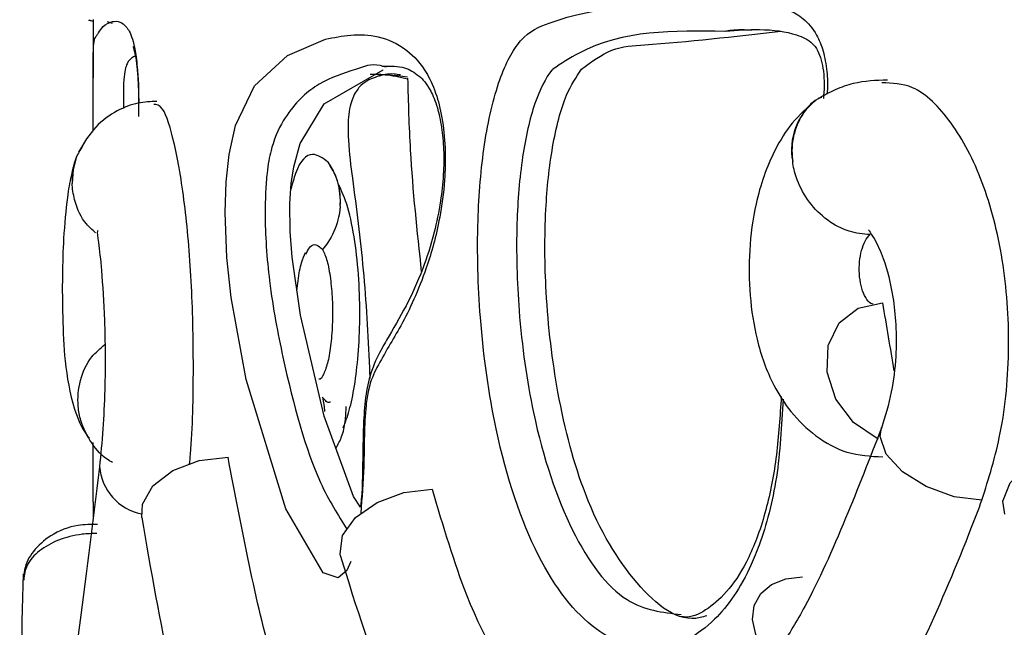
# Model space of a CAD drawing. Header units: millimetres. Extents: x 112 to 251, y 122 to 268.
# Tile 33 of 60: x 197.75 to 200.35, y 166.28 to 167.88. Entities that reach past the tile are written whole.
import ezdxf

# ---------------------------------------------------------------- set-up
doc = ezdxf.new("R2010")
doc.units = ezdxf.units.MM

msp = doc.modelspace()

# ---------------------------------------------------------------- linework, layer by layer
at = {"color": 7, "linetype": 'Continuous', "lineweight": 25}
for p, q in [((197.9462, 167.8842), (197.9462, 167.7303)), ((197.9346, 167.8819), (197.9433, 167.8806)), ((197.9355, 167.883), (197.9462, 167.8797)), ((197.9836, 167.8788), (197.9966, 167.8747)), ((198.7181, 167.7582), (198.7096, 167.7606)), ((199.8514, 167.6719), (199.8489, 167.6701)), ((197.9026, 167.5226), (197.9023, 167.5218)), ((198.5666, 167.5067), (198.5658, 167.508)), ((197.9462, 166.6128), (197.9462, 166.5715))]:
    msp.add_line(p, q, dxfattribs=at)
at = {"color": 1, "linetype": 'Continuous', "lineweight": 25, "flags": 128}
for points in [[(198.6249, 166.4562), (198.6148, 166.4324), (198.5919, 166.413), (198.5524, 166.4259), (198.4538, 166.5953), (198.3496, 166.936), (198.3101, 167.1513), (198.2988, 167.2567), (198.2941, 167.3757), (198.2969, 167.4564), (198.3047, 167.5281), (198.3216, 167.6046), (198.3718, 167.7092), (198.4584, 167.7892), (198.5586, 167.8323), (198.5586, 167.8323)], [(197.9027, 167.5227), (197.8936, 167.4892), (197.8913, 167.4522)], [(200.2877, 166.6175), (200.2147, 166.6269), (200.1411, 166.6533), (200.0781, 166.6927), (200.0354, 166.739), (200.0195, 166.7851), (200.0236, 166.8089)]]:
    msp.add_lwpolyline(points, dxfattribs=at)
at = {"color": 7, "linetype": 'Continuous', "lineweight": 25, "flags": 128}
for points in [[(198.6506, 166.5995), (198.6326, 166.6277), (198.5551, 166.8389), (198.4925, 167.1053), (198.4707, 167.2578), (198.4657, 167.3258), (198.4649, 167.3991), (198.4683, 167.4517), (198.4748, 167.4962), (198.4915, 167.5577), (198.5552, 167.6616), (198.7109, 167.7516), (198.7109, 167.7516)], [(200.0152, 166.7782), (200.0116, 166.7799), (199.9494, 166.8225), (199.9032, 166.8839), (199.8798, 166.9551), (199.8826, 167.0255), (199.9113, 167.0847), (199.9615, 167.1239), (200.026, 167.1374)], [(198.551, 166.8892), (198.5552, 166.8643), (198.5559, 166.8514)], [(200.3478, 166.5805), (200.3431, 166.6149), (200.3624, 166.6634), (200.4066, 166.7112), (200.4693, 166.7512), (200.5412, 166.7777), (200.6117, 166.7866)], [(198.0745, 166.5721), (198.0765, 166.6073), (198.104, 166.6552), (198.1562, 166.6955), (198.2256, 166.7221), (198.3018, 166.7313)], [(198.5982, 166.47), (198.597, 166.4763), (198.6038, 166.5246), (198.6379, 166.5719), (198.6943, 166.6116), (198.7649, 166.6377), (198.8394, 166.6466)], [(199.7431, 166.187), (199.7121, 166.2242), (199.6918, 166.2639), (199.6837, 166.3035), (199.6882, 166.3402), (199.7052, 166.3717), (199.7333, 166.3957), (199.7708, 166.4107), (199.8151, 166.4156)]]:
    msp.add_lwpolyline(points, dxfattribs=at)
at = {"color": 1, "linetype": 'Continuous', "lineweight": 25}
for centre, radius, start, end in [((199.9496, 167.5412), 0.1635, 127.774, 191.1546), ((198.4181, 167.4064), 0.1797, 355.7617, 14.6813), ((198.1009, 166.7165), 0.1378, 184.0955, 258.5502)]:
    msp.add_arc(centre, radius, start, end, dxfattribs=at)
at = {"color": 7, "linetype": 'Continuous', "lineweight": 25}
msp.add_arc((198.4279, 167.4093), 0.1695, 14.5778, 35.0859, dxfattribs=at)
msp.add_ellipse((216.2462, 166.87), major_axis=(-9.4766, 50.6895), ratio=0.308845, start_param=1.507855, end_param=1.511372, dxfattribs=at)
at = {"color": 1, "linetype": 'Continuous', "lineweight": 25}
for points, knots in [([(199.7638, 166.8834), (199.76, 166.8137), (199.7525, 166.6747), (199.7146, 166.5315), (199.6607, 166.3985), (199.5756, 166.2777), (199.4306, 166.2078), (199.2664, 166.256), (199.1121, 166.4501), (199.0098, 166.7521), (198.9633, 167.0744), (198.9557, 167.3387), (198.9737, 167.5601), (199.013, 167.7302), (199.0737, 167.8454), (199.2462, 167.9176), (199.4435, 167.9303), (199.6652, 167.9409), (199.7545, 167.9244), (199.8177, 167.8888), (199.8495, 167.8532), (199.8708, 167.8025), (199.8799, 167.7497), (199.8821, 167.7091), (199.8797, 167.6898), (199.8794, 167.6876)], [0, 0, 0, 0, 0.035754, 0.071194, 0.083299, 0.129641, 0.188641, 0.267321, 0.346774, 0.426371, 0.481101, 0.52499, 0.560372, 0.595999, 0.628332, 0.665871, 0.847988, 0.893691, 0.939206, 0.954539, 0.969982, 0.979823, 0.989698, 0.998842, 1, 1, 1, 1]), ([(197.9607, 167.8487), (197.9645, 167.8545), (197.9731, 167.868), (197.9935, 167.8796), (198.0149, 167.88), (198.033, 167.8681), (198.0469, 167.846), (198.0575, 167.8046), (198.0632, 167.7595), (198.0663, 167.7088), (198.0665, 167.6774), (198.0665, 167.6639)], [0, 0, 0, 0, 0.1942988, 0.444351, 0.6121926, 0.7262018, 0.8377456, 0.8873415, 0.9374183, 0.9731043, 1, 1, 1, 1]), ([(198.5586, 167.8323), (198.5806, 167.8366), (198.6479, 167.8495), (198.7405, 167.839), (198.8194, 167.7596), (198.8513, 167.6891), (198.8683, 167.6179), (198.8754, 167.5388), (198.873, 167.4497), (198.8575, 167.3391), (198.8183, 167.2014), (198.7594, 167.0754), (198.7061, 166.9934), (198.6738, 166.9253), (198.6594, 166.8334), (198.6623, 166.7165), (198.6546, 166.624), (198.6513, 166.5833)], [0, 0, 0, 0, 0.100209, 0.306461, 0.381506, 0.42044, 0.45322, 0.486131, 0.515539, 0.557479, 0.626485, 0.732987, 0.828719, 0.867678, 0.886073, 0.949967, 1, 1, 1, 1]), ([(199.61, 167.8525), (199.4764, 167.8549), (199.3166, 167.8578), (199.1798, 167.7679), (199.1574, 167.7532)], [0, 0, 0, 0, 0.8358998, 1, 1, 1, 1]), ([(198.0578, 167.7879), (198.0562, 167.7871), (198.0458, 167.7816), (198.035, 167.7715), (198.0278, 167.7425), (198.026, 167.7046), (198.0262, 167.6614), (198.0262, 167.6493)], [0, 0, 0, 0, 0.067847, 0.438998, 0.809334, 0.946524, 1, 1, 1, 1]), ([(198.7096, 167.7606), (198.7072, 167.7613), (198.6816, 167.7688), (198.6585, 167.7602), (198.6375, 167.7523)], [0, 0, 0, 0, 0.091589, 1, 1, 1, 1]), ([(198.6375, 167.7523), (198.605, 167.742), (198.5401, 167.7214), (198.4688, 167.6566), (198.4288, 167.5864), (198.4123, 167.5296), (198.4048, 167.4904), (198.4005, 167.4317), (198.399, 167.3634), (198.4019, 167.2806), (198.4156, 167.146), (198.4589, 166.9226), (198.5246, 166.6841), (198.5909, 166.5791), (198.6147, 166.5414)], [0, 0, 0, 0, 0.1525246, 0.3046473, 0.3835527, 0.3970448, 0.4313939, 0.4533923, 0.4749151, 0.5105341, 0.5507675, 0.6568854, 0.8767587, 1, 1, 1, 1]), ([(198.6765, 167.7399), (198.6887, 167.7401), (198.7184, 167.7408), (198.754, 167.7324), (198.775, 167.7274)], [0, 0, 0, 0, 0.410816, 1, 1, 1, 1]), ([(199.1574, 167.7532), (199.1566, 167.7523), (199.1389, 167.7316), (199.1065, 167.667), (199.0741, 167.523), (199.0588, 167.3312), (199.0657, 167.0937), (199.1082, 166.7971), (199.2035, 166.5189), (199.3407, 166.3341), (199.4467, 166.322), (199.4954, 166.3165)], [0, 0, 0, 0, 0.0029399, 0.0724033, 0.1470351, 0.2262505, 0.3274166, 0.4562313, 0.646104, 0.8373936, 1, 1, 1, 1]), ([(197.9973, 166.7174), (197.9944, 166.7189), (197.9718, 166.7301), (197.9402, 166.768), (197.9147, 166.8182), (197.904, 166.8749), (197.9096, 166.9335), (197.9351, 166.9922), (197.9653, 167.0175), (197.9776, 167.0278)], [0, 0, 0, 0, 0.0260168, 0.2039722, 0.3838778, 0.4870761, 0.6789134, 0.8693565, 1, 1, 1, 1]), ([(197.956, 166.5301), (197.9431, 166.5296), (197.9078, 166.5284), (197.8533, 166.5143), (197.8027, 166.4856), (197.7692, 166.4486), (197.7649, 166.421), (197.7629, 166.408)], [0, 0, 0, 0, 0.129137, 0.353071, 0.577153, 0.801268, 1, 1, 1, 1])]:
    msp.add_open_spline(points, degree=3, knots=knots, dxfattribs=at)
at = {"color": 7, "linetype": 'Continuous', "lineweight": 25}
for points, knots in [([(197.9469, 167.5909), (197.9468, 167.6094), (197.9464, 167.6823), (197.946, 167.762), (197.9476, 167.8285), (197.9512, 167.8364), (197.959, 167.8465), (197.9607, 167.8487)], [0, 0, 0, 0, 0.0681266, 0.2674433, 0.4493851, 0.8801298, 1, 1, 1, 1]), ([(199.233, 167.7532), (199.2595, 167.7728), (199.3127, 167.8123), (199.4804, 167.8216), (199.6353, 167.8394), (199.7584, 167.8534)], [0, 0, 0, 0, 0.168688, 0.339641, 1, 1, 1, 1]), ([(199.6819, 167.8559), (199.6634, 167.8565), (199.6382, 167.8573), (199.6159, 167.8536), (199.61, 167.8525)], [0, 0, 0, 0, 0.7330603, 1, 1, 1, 1]), ([(199.6126, 167.8535), (199.6429, 167.8557), (199.7108, 167.8605), (199.7897, 167.8504), (199.836, 167.8286), (199.8532, 167.8075), (199.8645, 167.7799), (199.8708, 167.7479), (199.873, 167.7122), (199.8711, 167.6883), (199.8701, 167.676)], [0, 0, 0, 0, 0.258593, 0.579925, 0.760636, 0.832344, 0.878392, 0.916585, 0.957024, 1, 1, 1, 1]), ([(198.0525, 167.8119), (198.052, 167.8127), (198.0507, 167.8148), (198.0568, 167.7976), (198.0618, 167.7629), (198.0652, 167.7185), (198.0666, 167.6715), (198.0661, 167.6411), (198.0659, 167.6283)], [0, 0, 0, 0, 0.17323, 0.421826, 0.59201, 0.7367, 0.888636, 1, 1, 1, 1]), ([(198.7097, 167.7607), (198.7294, 167.7613), (198.7636, 167.7623), (198.802, 167.7399), (198.8299, 167.7111), (198.8525, 167.659), (198.865, 167.6032), (198.8708, 167.5403), (198.8698, 167.4719), (198.8613, 167.3964), (198.8431, 167.3102), (198.8119, 167.2154), (198.7704, 167.1256), (198.7369, 167.0688), (198.7195, 167.0394)], [0, 0, 0, 0, 0.176286, 0.305534, 0.406237, 0.458626, 0.499172, 0.536561, 0.576341, 0.620942, 0.681241, 0.767899, 0.879846, 1, 1, 1, 1]), ([(198.7561, 167.7379), (198.7504, 167.7389), (198.7278, 167.7427), (198.6948, 167.7346), (198.6585, 167.7202), (198.6355, 167.6915), (198.6249, 167.6633), (198.6196, 167.6365), (198.6175, 167.6019), (198.6194, 167.5418), (198.6358, 167.4191), (198.66, 167.229), (198.6715, 167.0448), (198.6751, 166.9477), (198.6755, 166.9382)], [0, 0, 0, 0, 0.045051, 0.178051, 0.311272, 0.378106, 0.405134, 0.432465, 0.45636, 0.485238, 0.569437, 0.774445, 0.977859, 1, 1, 1, 1]), ([(198.6973, 167.7395), (198.7139, 167.7388), (198.7381, 167.7378), (198.766, 167.734), (198.7748, 167.7328)], [0, 0, 0, 0, 0.6852589, 1, 1, 1, 1]), ([(198.7749, 167.7294), (198.7766, 167.6662), (198.7811, 167.4958), (198.7995, 167.3264), (198.811, 167.2198)], [0, 0, 0, 0, 0.3710737, 1, 1, 1, 1]), ([(199.5632, 166.3133), (199.5573, 166.3114), (199.492, 166.2905), (199.3748, 166.3853), (199.2462, 166.5918), (199.1691, 166.8765), (199.1368, 167.1428), (199.1348, 167.3703), (199.1538, 167.5522), (199.1876, 167.6851), (199.2193, 167.7326), (199.233, 167.7532)], [0, 0, 0, 0, 0.0196915, 0.2179047, 0.4165486, 0.5678665, 0.6920457, 0.7879017, 0.8643268, 0.9412092, 1, 1, 1, 1]), ([(200.0391, 167.7246), (200.0089, 167.7234), (199.9631, 167.7217), (199.9024, 167.701), (199.8716, 167.6841), (199.8567, 167.6759)], [0, 0, 0, 0, 0.497796, 0.755738, 1, 1, 1, 1]), ([(200.2877, 166.6175), (200.3056, 166.6749), (200.3441, 166.7982), (200.3643, 167.0226), (200.3476, 167.2544), (200.2935, 167.4628), (200.2095, 167.6208), (200.1148, 167.7146), (200.0514, 167.7164), (200.0244, 167.7172)], [0, 0, 0, 0, 0.131626, 0.282711, 0.433173, 0.583476, 0.734591, 0.886927, 1, 1, 1, 1]), ([(199.865, 167.6787), (199.8616, 167.6773), (199.8403, 167.6689), (199.8124, 167.6342), (199.7883, 167.5792), (199.7861, 167.5343), (199.789, 167.5112), (199.7892, 167.5096)], [0, 0, 0, 0, 0.058971, 0.36492, 0.67094, 0.976964, 1, 1, 1, 1]), ([(198.114, 167.6681), (198.0977, 167.6676), (198.0638, 167.6666), (198.0078, 167.6451), (197.9497, 167.604), (197.9219, 167.5582), (197.9076, 167.5346)], [0, 0, 0, 0, 0.221458, 0.4601252, 0.7224397, 1, 1, 1, 1]), ([(198.2006, 166.7122), (198.2014, 166.721), (198.2086, 166.7972), (198.2122, 166.968), (198.207, 167.1982), (198.1886, 167.4069), (198.1614, 167.5646), (198.1319, 167.6579), (198.114, 167.6597), (198.1064, 167.6604)], [0, 0, 0, 0, 0.022252, 0.19275, 0.362545, 0.532159, 0.702691, 0.8746, 1, 1, 1, 1]), ([(199.8495, 167.6705), (199.8283, 167.6521), (199.7882, 167.6173), (199.7312, 167.5262), (199.6907, 167.4105), (199.6733, 167.2786), (199.6745, 167.1564), (199.6932, 167.0355), (199.7292, 166.9319), (199.7852, 166.8454), (199.8508, 166.7824), (199.9337, 166.7367), (199.9948, 166.7335), (200.0265, 166.7318)], [0, 0, 0, 0, 0.08489, 0.160113, 0.283971, 0.381577, 0.473907, 0.566574, 0.671986, 0.740041, 0.818433, 0.905763, 1, 1, 1, 1]), ([(197.9189, 167.5502), (197.9126, 167.5405), (197.8947, 167.5127), (197.8907, 167.4769), (197.8913, 167.4538), (197.8913, 167.4522)], [0, 0, 0, 0, 0.333831, 0.953368, 1, 1, 1, 1]), ([(197.9027, 167.5228), (197.8977, 167.5069), (197.8883, 167.4772), (197.8763, 167.405), (197.8684, 167.3154), (197.8648, 167.2075), (197.8658, 167.0952), (197.8709, 166.9778), (197.8891, 166.8746), (197.9165, 166.8042), (197.9347, 166.7836), (197.9367, 166.7813)], [0, 0, 0, 0, 0.103298, 0.193077, 0.338089, 0.456831, 0.584659, 0.727431, 0.890992, 0.987849, 1, 1, 1, 1]), ([(198.5658, 167.508), (198.5518, 167.5185), (198.5219, 167.5409), (198.487, 167.5087), (198.4713, 167.4516), (198.4674, 167.4372)], [0, 0, 0, 0, 0.394245, 0.847046, 1, 1, 1, 1]), ([(198.5974, 167.3931), (198.5974, 167.3947), (198.5977, 167.3998), (198.598, 167.4263), (198.591, 167.4658), (198.573, 167.4959), (198.5658, 167.508)], [0, 0, 0, 0, 0.037751, 0.124615, 0.648405, 1, 1, 1, 1]), ([(199.9931, 167.3172), (199.9745, 167.319), (199.9358, 167.3229), (199.879, 167.3534), (199.8308, 167.4008), (199.8015, 167.4545), (199.7916, 167.492), (199.7894, 167.508), (199.7892, 167.5096)], [0, 0, 0, 0, 0.196363, 0.410376, 0.624846, 0.839697, 0.984375, 1, 1, 1, 1]), ([(197.9524, 167.3224), (197.9441, 167.3298), (197.919, 167.3522), (197.8993, 167.3975), (197.8921, 167.4346), (197.8914, 167.4507), (197.8913, 167.4522)], [0, 0, 0, 0, 0.2223078, 0.6676899, 0.9676043, 1, 1, 1, 1]), ([(198.6049, 166.808), (198.6105, 166.8224), (198.622, 166.8518), (198.6358, 166.9185), (198.6457, 167.0011), (198.6501, 167.0977), (198.6474, 167.2018), (198.6367, 167.3037), (198.6181, 167.3956), (198.6009, 167.4328), (198.592, 167.4519)], [0, 0, 0, 0, 0.104346, 0.213655, 0.328416, 0.449147, 0.576236, 0.710018, 0.850915, 1, 1, 1, 1]), ([(198.5974, 167.3931), (198.5972, 167.3915), (198.597, 167.3878), (198.5957, 167.3756), (198.5895, 167.3436), (198.5738, 167.3077), (198.5556, 167.2841), (198.5509, 167.2781)], [0, 0, 0, 0, 0.039005, 0.09084, 0.298659, 0.822555, 1, 1, 1, 1]), ([(197.9595, 167.3271), (197.9589, 167.327), (197.9555, 167.3264), (197.9615, 167.2941), (197.9691, 167.2204), (197.9762, 167.1124), (197.9786, 167.0025), (197.9775, 166.9047), (197.9728, 166.8004), (197.9666, 166.7379), (197.9633, 166.7054)], [0, 0, 0, 0, 0.023098, 0.134244, 0.285258, 0.478945, 0.592762, 0.716573, 0.8524, 1, 1, 1, 1]), ([(200.0014, 167.134), (199.9994, 167.1345), (199.9921, 167.1361), (199.9811, 167.1505), (199.9706, 167.1749), (199.9648, 167.2057), (199.9641, 167.2383), (199.9683, 167.2696), (199.977, 167.2962), (199.9862, 167.3108), (199.9919, 167.3161), (199.9931, 167.3172)], [0, 0, 0, 0, 0.052818, 0.189937, 0.323472, 0.453917, 0.581995, 0.709275, 0.837302, 0.967485, 1, 1, 1, 1]), ([(199.9891, 167.3297), (199.9889, 167.3297), (199.9885, 167.3299), (199.9914, 167.3265), (200.0088, 167.3001), (200.0324, 167.2484), (200.0528, 167.1675), (200.0623, 167.078), (200.0621, 166.9925), (200.0508, 166.897), (200.0327, 166.8386), (200.0232, 166.8077)], [0, 0, 0, 0, 0.0212446, 0.0466018, 0.1128067, 0.2394567, 0.4269689, 0.5460338, 0.6790026, 0.8304033, 1, 1, 1, 1]), ([(198.5068, 167.2655), (198.5099, 167.2719), (198.5209, 167.2947), (198.5368, 167.2918), (198.5483, 167.2806), (198.5509, 167.2781)], [0, 0, 0, 0, 0.233725, 0.82369, 1, 1, 1, 1]), ([(198.4834, 167.1694), (198.4843, 167.1783), (198.4874, 167.2094), (198.4951, 167.2461), (198.5022, 167.2621), (198.5057, 167.27)], [0, 0, 0, 0, 0.170005, 0.592171, 1, 1, 1, 1]), ([(198.5509, 167.2781), (198.5551, 167.2691), (198.5632, 167.2513), (198.5721, 167.2033), (198.5771, 167.147), (198.5776, 167.0865), (198.5735, 167.0291), (198.5654, 166.9805), (198.5543, 166.949), (198.5455, 166.9343), (198.5411, 166.9362), (198.541, 166.9363)], [0, 0, 0, 0, 0.128196, 0.253061, 0.376718, 0.50039, 0.624144, 0.74785, 0.871471, 0.995158, 1, 1, 1, 1]), ([(198.7195, 167.0394), (198.7156, 167.0326), (198.7034, 167.0112), (198.6815, 166.9689), (198.6635, 166.899), (198.658, 166.8173), (198.6565, 166.7199), (198.6557, 166.6406), (198.6509, 166.6015), (198.6506, 166.5995)], [0, 0, 0, 0, 0.08715, 0.277736, 0.422135, 0.563764, 0.751077, 0.987204, 1, 1, 1, 1]), ([(198.571, 166.8764), (198.5708, 166.8763), (198.5673, 166.8737), (198.5605, 166.8767), (198.5542, 166.8849), (198.5511, 166.889)], [0, 0, 0, 0, 0.0314129, 0.5136962, 1, 1, 1, 1]), ([(199.7591, 166.8907), (199.7558, 166.8389), (199.7492, 166.7343), (199.7203, 166.5849), (199.6756, 166.4622), (199.6204, 166.3766), (199.5632, 166.3272), (199.5217, 166.3073), (199.4984, 166.3103), (199.4921, 166.3111)], [0, 0, 0, 0, 0.141592, 0.285921, 0.439078, 0.586816, 0.747849, 0.931918, 1, 1, 1, 1]), ([(198.586, 166.7547), (198.5915, 166.7646), (198.6035, 166.7859), (198.6115, 166.8243), (198.6126, 166.8512), (198.6131, 166.8644)], [0, 0, 0, 0, 0.3040537, 0.6560602, 1, 1, 1, 1]), ([(200.0231, 166.8074), (199.9919, 166.7274), (199.9272, 166.5609), (199.8379, 166.3606), (199.7796, 166.2658), (199.7588, 166.2319)], [0, 0, 0, 0, 0.372579, 0.77523, 1, 1, 1, 1]), ([(197.9468, 166.6128), (197.9466, 166.6363), (197.9462, 166.6758), (197.9466, 166.7338), (197.9467, 166.7634), (197.9467, 166.7695)], [0, 0, 0, 0, 0.534649, 0.902744, 1, 1, 1, 1]), ([(198.9966, 165.4779), (198.9365, 165.4885), (198.8162, 165.5096), (198.6607, 165.6533), (198.5272, 165.8761), (198.4002, 166.2151), (198.3381, 166.5405), (198.3018, 166.7313)], [0, 0, 0, 0, 0.1846213, 0.3692527, 0.5538652, 0.7384732, 1, 1, 1, 1]), ([(197.9633, 166.7056), (197.9445, 166.5538), (197.9082, 166.2618), (197.8554, 165.9016), (197.8154, 165.6091), (197.7971, 165.3791), (197.8067, 165.2049), (197.8445, 165.0897), (197.8938, 165.0297), (197.9319, 165.0252), (197.9464, 165.0235)], [0, 0, 0, 0, 0.172147, 0.331301, 0.478716, 0.613414, 0.736006, 0.845686, 0.941467, 1, 1, 1, 1]), ([(198.8394, 166.6466), (198.8682, 166.5496), (198.9408, 166.3047), (199.1034, 166.0405), (199.2543, 166.0053), (199.3288, 165.9879)], [0, 0, 0, 0, 0.249227, 0.629546, 1, 1, 1, 1]), ([(198.9982, 165.089), (199.0202, 165.0852), (199.1095, 165.0701), (199.2866, 165.1479), (199.521, 165.3193), (199.7659, 165.5995), (200.0204, 165.9984), (200.1927, 166.3669), (200.2787, 166.5938), (200.2877, 166.6175)], [0, 0, 0, 0, 0.056497, 0.229426, 0.402332, 0.575246, 0.761824, 0.975087, 1, 1, 1, 1]), ([(198.0745, 166.5722), (198.0985, 166.4336), (198.1428, 166.1781), (198.2251, 165.8814), (198.3049, 165.6675), (198.38, 165.5148), (198.4677, 165.3741), (198.6013, 165.224), (198.7848, 165.1011), (198.9277, 165.0929), (198.9981, 165.0889)], [0, 0, 0, 0, 0.164859, 0.304018, 0.417895, 0.507212, 0.586019, 0.699691, 0.851977, 1, 1, 1, 1]), ([(197.9582, 166.5537), (197.9409, 166.5538), (197.8965, 166.5538), (197.8356, 166.5286), (197.7883, 166.4866), (197.7641, 166.4434), (197.7643, 166.4163), (197.7643, 166.4074)], [0, 0, 0, 0, 0.179454, 0.459076, 0.691699, 0.897803, 1, 1, 1, 1]), ([(198.5982, 166.47), (198.6394, 166.3364), (198.7224, 166.0675), (198.9108, 165.787), (199.1105, 165.6152), (199.2519, 165.6), (199.3168, 165.593)], [0, 0, 0, 0, 0.256052, 0.515544, 0.777414, 1, 1, 1, 1]), ([(197.7623, 166.424), (197.758, 166.2567), (197.7501, 165.958), (197.756, 165.7138), (197.8096, 165.6446), (197.8207, 165.6303)], [0, 0, 0, 0, 0.5022743, 0.8968979, 1, 1, 1, 1])]:
    msp.add_open_spline(points, degree=3, knots=knots, dxfattribs=at)

doc.saveas('drawing.dxf')
